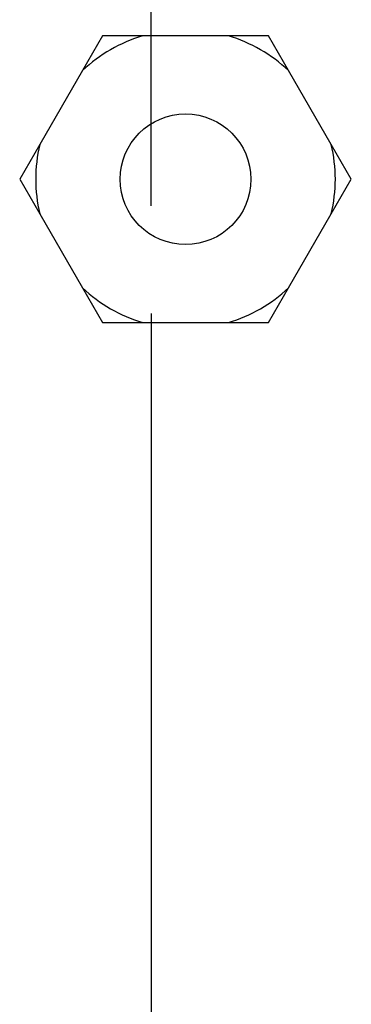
# Model space of a CAD drawing. Header units: millimetres. Extents: x 618 to 1482, y 17 to 575.
# Tile 23 of 90: x 987 to 991, y 203 to 215. Entities that reach past the tile are written whole.
import ezdxf

# ---------------------------------------------------------------- set-up
doc = ezdxf.new("R2010")
doc.units = ezdxf.units.MM
doc.linetypes.add('DOT_CENTER', pattern=[14, 12, -1, 0, -1])
doc.layers.add('1', color=7, linetype='Continuous')
doc.styles.add('CONVERTER_11', font='txt.shx', dxfattribs={"width": 0.9})
doc.dimstyles.new('ME10_DIM_12', dxfattribs={"dimtxt": 4.666667, "dimasz": 0.18, "dimexe": 2.706667, "dimexo": 1.693333, "dimgap": 3.386667, "dimtad": 1, "dimlfac": 0.03937, "dimzin": 4, "dimdsep": 46, "dimtxsty": 'CONVERTER_11', "dimsah": 1, "dimcen": 0.09, "dimclrd": 140, "dimclre": 140, "dimclrt": 4, "dimadec": 0, "dimazin": 0, "dimtfac": 1, "dimtdec": 4, "dimtix": 1, "dimtofl": 0, "dimtmove": 0, "dimatfit": 0, "dimfxl": 1, "dimtolj": 1, "dimtzin": 0, "dimarcsym": 0})

# ---------------------------------------------------------------- blocks, each defined once
blk = doc.blocks.new('cu_bee7s_cca__41', base_point=(1238.762, 264.915))
at = {"color": 7, "linetype": 'Continuous'}
for p, q in [((1317.51, 286.065), (1317.196, 285.522)), ((1318.137, 286.065), (1317.51, 286.065)), ((1319.48, 286.065), (1318.137, 286.065)), ((1320.108, 286.065), (1319.48, 286.065)), ((1320.421, 285.522), (1320.108, 286.065)), ((1317.196, 285.522), (1316.524, 284.358)), ((1321.093, 284.358), (1320.421, 285.522)), ((1316.524, 284.358), (1316.211, 283.815)), ((1321.407, 283.815), (1321.093, 284.358)), ((1316.211, 283.815), (1316.524, 283.272)), ((1321.093, 283.272), (1321.407, 283.815)), ((1316.524, 283.272), (1317.196, 282.108)), ((1320.421, 282.108), (1321.093, 283.272)), ((1317.196, 282.108), (1317.51, 281.565)), ((1320.108, 281.565), (1320.421, 282.108)), ((1317.51, 281.565), (1318.137, 281.565)), ((1318.137, 281.565), (1319.48, 281.565)), ((1319.48, 281.565), (1320.108, 281.565))]:
    blk.add_line(p, q, dxfattribs=at)
blk.add_circle((1318.809, 283.815), 1.025, dxfattribs=at)
for start, end in [(106.6183, 133.3817), (46.6183, 73.3817), (166.6183, 193.3817), (346.6183, 13.3817), (226.6183, 253.3817), (286.6183, 313.3817)]:
    blk.add_arc((1318.809, 283.815), 2.348, start, end, dxfattribs=at)
at = {"layer": '1', "color": 30, "linetype": 'DOT_CENTER'}
blk.add_line((1318.268, 283.399), (1318.268, 346.366), dxfattribs=at)
blk = doc.blocks.new('cu_ATCA-3671__43', base_point=(1219.889, 250.575))
blk.add_blockref('cu_bee7s_cca__41', (1238.762, 264.915))
blk = doc.blocks.new('*D90')
at = {"layer": '1', "color": 140, "linetype": 'Continuous'}
blk.add_line((1318.268, 281.706), (1318.268, 232.668), dxfattribs=at)
at = {"layer": '1', "color": 4, "insert": (1320.602, 208.911), "char_height": 4.66667, "attachment_point": 7, "rotation": 90, "line_spacing_factor": 0.60024, "style": 'CONVERTER_11'}
blk.add_mtext('\\C4;4X\\C4;2.70', dxfattribs=at)
blk = doc.blocks.new('FRONT1', base_point=(1393.512, 426.04))
blk.add_blockref('cu_ATCA-3671__43', (1219.889, 250.575))
at = {"layer": '1'}
dim = blk.add_ordinate_dim(feature_location=(1318.268, 283.399), offset=(0, -50.731), dtype=1, origin=(1249.641, 293.409), dimstyle='ME10_DIM_12', override={"dimpost": '4X<>'}, dxfattribs=at)
dim.commit()
dim.dimension.update_dxf_attribs({"geometry": '*D90', "text_midpoint": (1318.268, 218.023)})

msp = doc.modelspace()

# ---------------------------------------------------------------- block references
at = {"xscale": 0.75, "yscale": 0.75, "zscale": 0.75}
msp.add_blockref('FRONT1', (1045.134, 319.53), dxfattribs=at)

doc.saveas('drawing.dxf')
